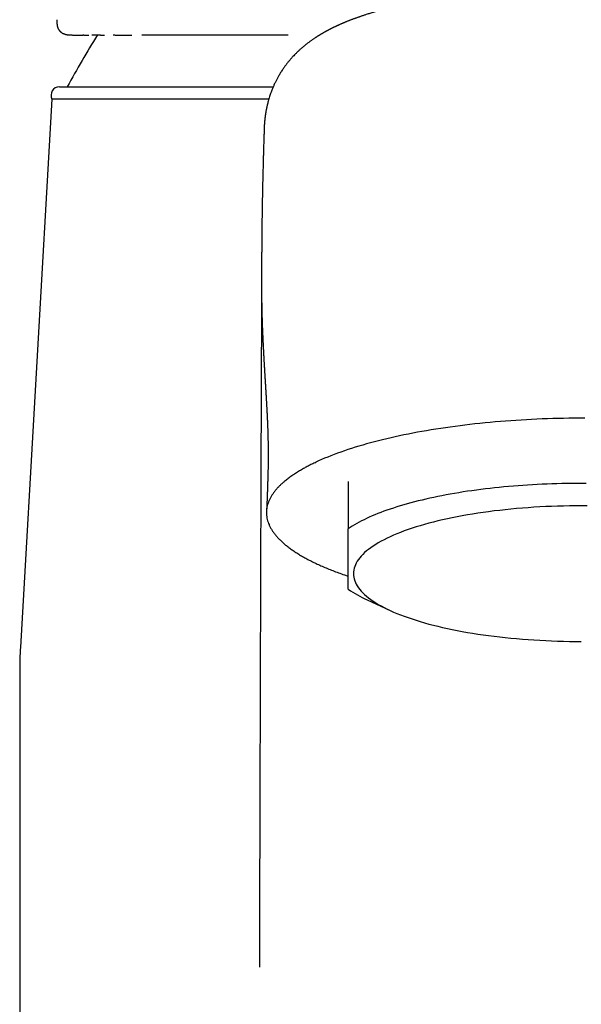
# Model space of a CAD drawing. Header units: millimetres. Extents: x 8 to 755, y 12 to 755.
# Tile 9 of 31: x 313 to 339, y 604 to 651. Entities that reach past the tile are written whole.
import ezdxf

# ---------------------------------------------------------------- set-up
doc = ezdxf.new("R2010")
doc.units = ezdxf.units.MM

msp = doc.modelspace()

# ---------------------------------------------------------------- linework, layer by layer
at = {"color": 7, "linetype": 'Continuous', "lineweight": 30}
for p, q in [((314.444, 650.516), (314.443, 650.483)), ((315.103, 649.803), (315.087, 649.805)), ((315.165, 649.803), (315.103, 649.803)), ((315.174, 649.803), (315.67, 649.803)), ((315.175, 649.803), (315.174, 649.803)), ((315.67, 649.803), (315.671, 649.803)), ((315.709, 649.803), (315.671, 649.803)), ((314.564, 647.364), (324.65, 647.364)), ((314.21, 646.778), (312.719, 620.939)), ((324.438, 646.778), (314.21, 646.778)), ((324.221, 645.325), (324.218, 645.268)), ((324.103, 639.26), (324.103, 639.22)), ((324.097, 638.207), (324.097, 638.2)), ((326.613, 629.636), (326.656, 629.657)), ((328.186, 628.748), (328.186, 626.522)), ((329.082, 623.171), (330.135, 622.682)), ((312.686, 619.788), (312.686, 574.564))]:
    msp.add_line(p, q, dxfattribs=at)
at = {"color": 7, "linetype": 'Continuous', "lineweight": 30, "flags": 128}
for points in [[(339.352, 631.738), (339.1, 631.738), (338.848, 631.736), (338.596, 631.733), (338.345, 631.728), (338.093, 631.723), (337.842, 631.716), (337.592, 631.708), (337.342, 631.698), (337.092, 631.687), (336.843, 631.676), (336.595, 631.662), (336.348, 631.648), (336.101, 631.632), (335.855, 631.615), (335.611, 631.597), (335.367, 631.578), (335.125, 631.558), (334.883, 631.536), (334.643, 631.513), (334.404, 631.489), (334.167, 631.463), (333.931, 631.437), (333.697, 631.409), (333.464, 631.38), (333.233, 631.35), (333.004, 631.319), (332.776, 631.287), (332.55, 631.254), (332.326, 631.219), (332.105, 631.183), (331.885, 631.147), (331.667, 631.109), (331.452, 631.07), (331.238, 631.03), (331.027, 630.989), (330.819, 630.947), (330.612, 630.904), (330.408, 630.859), (330.207, 630.814), (330.008, 630.768), (329.812, 630.721), (329.619, 630.673), (329.428, 630.624), (329.241, 630.574), (329.056, 630.523), (328.873, 630.471), (328.694, 630.418), (328.518, 630.364), (328.345, 630.31), (328.175, 630.254), (328.008, 630.198), (327.845, 630.141), (327.684, 630.083), (327.527, 630.024), (327.373, 629.965), (327.223, 629.905), (327.076, 629.844), (326.933, 629.782), (326.793, 629.72), (326.656, 629.657)], [(339.418, 628.664), (339.186, 628.664), (338.954, 628.664), (338.722, 628.662), (338.491, 628.658), (338.259, 628.654), (338.028, 628.648), (337.798, 628.64), (337.568, 628.632), (337.338, 628.622), (337.109, 628.61), (336.881, 628.598), (336.654, 628.584), (336.428, 628.569), (336.203, 628.552), (335.979, 628.534), (335.756, 628.515), (335.534, 628.495), (335.314, 628.473), (335.095, 628.451), (334.878, 628.426), (334.662, 628.401), (334.448, 628.374), (334.236, 628.347), (334.026, 628.317), (333.817, 628.287), (333.611, 628.256), (333.406, 628.223), (333.204, 628.189), (333.004, 628.154), (332.807, 628.118), (332.612, 628.081), (332.419, 628.043), (332.228, 628.003), (332.041, 627.963), (331.856, 627.921), (331.674, 627.878), (331.494, 627.835), (331.318, 627.79), (331.144, 627.744), (330.973, 627.698), (330.806, 627.65), (330.641, 627.601), (330.48, 627.552), (330.322, 627.501), (330.167, 627.45), (330.016, 627.398), (329.868, 627.344), (329.724, 627.29), (329.583, 627.236), (329.446, 627.18), (329.312, 627.124), (329.182, 627.067), (329.056, 627.009), (328.933, 626.95), (328.815, 626.891), (328.7, 626.831), (328.589, 626.77), (328.482, 626.709), (328.38, 626.647), (328.281, 626.585), (328.186, 626.522)], [(339.467, 627.602), (339.186, 627.604), (338.905, 627.602), (338.623, 627.599), (338.343, 627.594), (338.062, 627.586), (337.783, 627.576), (337.504, 627.564), (337.227, 627.55), (336.951, 627.534), (336.677, 627.515), (336.404, 627.495), (336.133, 627.472), (335.864, 627.447), (335.598, 627.42), (335.334, 627.391), (335.072, 627.36), (334.814, 627.327), (334.558, 627.292), (334.306, 627.255), (334.057, 627.216), (333.811, 627.175), (333.569, 627.132), (333.331, 627.088), (333.097, 627.041), (332.867, 626.993), (332.642, 626.943), (332.421, 626.891), (332.205, 626.838), (331.993, 626.782), (331.786, 626.726), (331.585, 626.667), (331.388, 626.607), (331.197, 626.546), (331.012, 626.483), (330.832, 626.419), (330.658, 626.353), (330.489, 626.286), (330.327, 626.217), (330.17, 626.148), (330.02, 626.077), (329.876, 626.005), (329.739, 625.932), (329.608, 625.858), (329.483, 625.783), (329.365, 625.707), (329.254, 625.63), (329.15, 625.552), (329.053, 625.474), (328.962, 625.395), (328.879, 625.315), (328.802, 625.234), (328.733, 625.153), (328.671, 625.071), (328.616, 624.989), (328.568, 624.907), (328.528, 624.824), (328.495, 624.741), (328.469, 624.658), (328.451, 624.574), (328.44, 624.49), (328.436, 624.407), (328.44, 624.323), (328.451, 624.239), (328.469, 624.156), (328.495, 624.073), (328.528, 623.989), (328.568, 623.907), (328.616, 623.824), (328.671, 623.742), (328.733, 623.66), (328.802, 623.579), (328.879, 623.499), (328.962, 623.419), (329.053, 623.34), (329.15, 623.261), (329.254, 623.183), (329.365, 623.107), (329.483, 623.03), (329.608, 622.955), (329.739, 622.881), (329.876, 622.808), (330.02, 622.736), (330.17, 622.666), (330.327, 622.596), (330.489, 622.528), (330.658, 622.461), (330.832, 622.395), (331.012, 622.331), (331.197, 622.268), (331.388, 622.206), (331.585, 622.146), (331.786, 622.088), (331.993, 622.031), (332.205, 621.976), (332.421, 621.922), (332.642, 621.871), (332.867, 621.82), (333.097, 621.772), (333.331, 621.726), (333.569, 621.681), (333.811, 621.638), (334.057, 621.597), (334.306, 621.558), (334.558, 621.521), (334.814, 621.486), (335.072, 621.453), (335.334, 621.422), (335.598, 621.393), (335.864, 621.366), (336.133, 621.342), (336.404, 621.319), (336.677, 621.298), (336.951, 621.28), (337.227, 621.263), (337.504, 621.249), (337.783, 621.237), (338.062, 621.227), (338.343, 621.22), (338.623, 621.214), (338.905, 621.211), (339.186, 621.21)]]:
    msp.add_lwpolyline(points, dxfattribs=at)
at = {"color": 7, "linetype": 'Continuous', "lineweight": 30}
for centre, radius, start, end in [((358.822, 623.411), 50, 148.1387, 151.3752), ((314.564, 646.964), 0.4, 90, 207.8268), ((331.742, 629.001), 6.408, 236.2978, 245.4768), ((332.686, 619.788), 20, 176.6981, 180)]:
    msp.add_arc(centre, radius, start, end, dxfattribs=at)
for points, knots in [([(350.626, 650.406), (350.608, 650.413), (350.575, 650.427), (350.527, 650.446), (350.487, 650.462), (350.455, 650.474), (350.423, 650.487), (350.388, 650.5), (350.349, 650.516), (350.309, 650.531), (350.269, 650.546), (350.229, 650.561), (350.189, 650.576), (350.148, 650.591), (350.104, 650.607), (350.061, 650.622), (350.024, 650.635), (349.994, 650.646), (349.967, 650.656), (349.936, 650.666), (349.884, 650.685), (349.814, 650.709), (349.731, 650.736), (349.653, 650.762), (349.578, 650.787), (349.5, 650.812), (349.416, 650.838), (349.34, 650.861), (349.273, 650.882), (349.219, 650.898), (349.167, 650.914), (349.121, 650.927), (349.079, 650.94), (349.04, 650.951), (349.001, 650.962), (348.956, 650.975), (348.904, 650.99), (348.845, 651.006), (348.773, 651.026), (348.692, 651.048), (348.608, 651.071), (348.529, 651.092), (348.453, 651.111), (348.378, 651.131), (348.301, 651.15), (348.218, 651.171), (348.127, 651.193), (348.046, 651.213), (347.978, 651.229), (347.929, 651.24), (347.883, 651.251), (347.843, 651.26), (347.811, 651.268), (347.785, 651.274), (347.766, 651.278), (347.75, 651.282), (347.733, 651.286), (347.705, 651.292), (347.662, 651.301), (347.605, 651.314), (347.54, 651.329), (347.467, 651.344), (347.388, 651.361), (347.303, 651.379), (347.204, 651.4), (347.088, 651.423), (346.956, 651.449), (346.843, 651.471), (346.757, 651.488), (346.702, 651.498), (346.654, 651.507), (346.613, 651.514), (346.58, 651.52), (346.554, 651.525), (346.531, 651.529), (346.505, 651.534), (346.471, 651.54), (346.428, 651.548), (346.375, 651.557), (346.317, 651.567), (346.259, 651.577), (346.203, 651.587), (346.147, 651.596), (346.089, 651.606), (346.032, 651.615), (345.979, 651.624), (345.924, 651.633), (345.864, 651.643), (345.797, 651.653), (345.723, 651.665), (345.645, 651.677), (345.563, 651.689), (345.477, 651.702), (345.385, 651.715), (345.288, 651.729), (345.189, 651.743), (345.095, 651.756), (345.011, 651.767), (344.94, 651.777), (344.88, 651.784), (344.833, 651.791), (344.794, 651.795), (344.764, 651.799), (344.741, 651.802), (344.722, 651.804), (344.695, 651.808), (344.655, 651.813), (344.598, 651.82), (344.528, 651.828), (344.452, 651.837), (344.372, 651.847), (344.29, 651.856), (344.199, 651.866), (344.032, 651.885), (343.791, 651.91), (343.481, 651.94), (343.177, 651.968), (342.879, 651.992), (342.596, 652.014), (342.321, 652.033), (342.048, 652.05), (341.764, 652.066), (341.531, 652.077), (341.352, 652.086), (341.231, 652.091), (341.108, 652.096), (340.983, 652.1), (340.857, 652.105), (340.729, 652.109), (340.604, 652.112), (340.48, 652.115), (340.361, 652.118), (340.248, 652.12), (340.148, 652.122), (340.06, 652.124), (339.984, 652.125), (339.921, 652.126), (339.876, 652.126), (339.846, 652.126), (339.827, 652.127), (339.805, 652.127), (339.774, 652.127), (339.731, 652.128), (339.679, 652.128), (339.622, 652.128), (339.561, 652.129), (339.493, 652.129), (339.423, 652.129), (339.355, 652.129), (339.277, 652.129), (339.19, 652.129), (339.098, 652.129), (339.016, 652.128), (338.949, 652.128), (338.899, 652.127), (338.865, 652.127), (338.838, 652.126), (338.808, 652.126), (338.768, 652.126), (338.716, 652.125), (338.654, 652.124), (338.585, 652.123), (338.496, 652.122), (338.387, 652.119), (338.255, 652.117), (338.113, 652.113), (337.96, 652.109), (337.797, 652.104), (337.632, 652.098), (337.466, 652.091), (337.301, 652.084), (337.13, 652.076), (336.956, 652.067), (336.784, 652.058), (336.617, 652.048), (336.437, 652.037), (336.245, 652.025), (336.042, 652.01), (335.85, 651.996), (335.663, 651.981), (335.483, 651.965), (335.309, 651.95), (335.147, 651.935), (334.997, 651.92), (334.857, 651.906), (334.702, 651.89), (334.532, 651.872), (334.348, 651.851), (334.211, 651.835), (334.117, 651.824), (334.064, 651.817), (334.015, 651.811), (333.974, 651.806), (333.943, 651.802), (333.916, 651.799), (333.889, 651.795), (333.854, 651.791), (333.811, 651.786), (333.762, 651.779), (333.662, 651.766), (333.515, 651.746), (333.324, 651.719), (333.154, 651.694), (333, 651.671), (332.859, 651.649), (332.71, 651.626), (332.581, 651.604), (332.475, 651.586), (332.397, 651.573), (332.327, 651.561), (332.265, 651.55), (332.21, 651.54), (332.154, 651.53), (332.094, 651.519), (332.027, 651.507), (331.956, 651.494), (331.879, 651.479), (331.794, 651.463), (331.703, 651.445), (331.606, 651.426), (331.492, 651.403), (331.364, 651.376), (331.221, 651.346), (331.103, 651.32), (331.01, 651.3), (330.947, 651.286), (330.895, 651.274), (330.85, 651.264), (330.806, 651.254), (330.758, 651.242), (330.701, 651.229), (330.638, 651.214), (330.567, 651.197), (330.489, 651.178), (330.408, 651.158), (330.326, 651.137), (330.248, 651.117), (330.174, 651.098), (330.111, 651.082), (330.06, 651.068), (330.02, 651.057), (329.984, 651.048), (329.949, 651.038), (329.912, 651.028), (329.872, 651.017), (329.825, 651.004), (329.772, 650.989), (329.715, 650.973), (329.657, 650.957), (329.6, 650.94), (329.544, 650.924), (329.489, 650.907), (329.437, 650.892), (329.39, 650.878), (329.344, 650.864), (329.284, 650.846), (329.211, 650.823), (329.125, 650.795), (329.043, 650.769), (328.97, 650.745), (328.908, 650.724), (328.85, 650.705), (328.794, 650.686), (328.743, 650.668), (328.695, 650.651), (328.645, 650.634), (328.592, 650.615), (328.54, 650.596), (328.49, 650.578), (328.438, 650.558), (328.383, 650.538), (328.327, 650.517), (328.279, 650.498), (328.236, 650.481), (328.196, 650.466), (328.152, 650.448), (328.103, 650.429), (328.068, 650.414), (328.05, 650.407)], [0, 0, 0, 0, 0.003298, 0.006138, 0.008522, 0.010449, 0.011919, 0.014251, 0.0166, 0.018851, 0.021287, 0.023646, 0.02586, 0.028204, 0.030796, 0.03346, 0.035695, 0.037129, 0.038582, 0.040351, 0.042417, 0.047425, 0.052244, 0.056332, 0.060409, 0.064658, 0.069175, 0.074064, 0.076983, 0.079985, 0.082747, 0.085211, 0.087392, 0.089398, 0.091253, 0.093661, 0.096356, 0.099409, 0.102912, 0.107524, 0.111839, 0.115828, 0.119556, 0.123279, 0.127114, 0.131208, 0.135711, 0.140632, 0.143096, 0.145614, 0.14786, 0.149761, 0.151318, 0.15253, 0.153398, 0.154081, 0.154897, 0.155854, 0.158142, 0.160973, 0.164017, 0.167502, 0.171266, 0.175232, 0.179399, 0.185161, 0.191266, 0.197716, 0.200524, 0.203037, 0.205205, 0.207029, 0.20851, 0.209631, 0.210544, 0.211683, 0.213084, 0.215095, 0.217477, 0.220173, 0.222781, 0.225221, 0.227496, 0.230281, 0.232767, 0.234971, 0.237292, 0.239908, 0.242819, 0.246025, 0.249524, 0.252953, 0.256626, 0.260544, 0.264708, 0.269053, 0.273051, 0.276587, 0.27966, 0.282025, 0.284016, 0.285634, 0.286877, 0.287746, 0.288426, 0.289254, 0.2911, 0.293473, 0.296374, 0.299802, 0.302866, 0.306255, 0.309971, 0.313959, 0.326809, 0.33932, 0.351486, 0.363304, 0.374771, 0.385048, 0.39572, 0.406788, 0.418257, 0.422875, 0.427555, 0.432299, 0.437107, 0.441981, 0.446919, 0.451835, 0.456417, 0.46121, 0.46553, 0.469375, 0.472746, 0.475641, 0.47806, 0.480001, 0.480813, 0.4815, 0.482197, 0.483357, 0.485017, 0.487177, 0.489226, 0.491585, 0.494253, 0.496981, 0.499577, 0.502041, 0.505987, 0.50953, 0.512671, 0.515408, 0.517149, 0.518446, 0.519331, 0.520254, 0.521888, 0.523891, 0.526264, 0.528952, 0.531832, 0.536464, 0.54151, 0.54697, 0.552843, 0.559129, 0.565829, 0.571901, 0.578277, 0.58496, 0.591824, 0.598512, 0.605003, 0.611298, 0.619633, 0.627599, 0.635196, 0.642422, 0.649805, 0.65675, 0.663255, 0.669317, 0.674937, 0.680219, 0.688174, 0.695707, 0.702818, 0.705112, 0.707359, 0.709441, 0.711163, 0.71252, 0.713333, 0.714457, 0.715913, 0.7177, 0.719819, 0.722113, 0.730258, 0.738323, 0.746327, 0.752044, 0.758134, 0.764599, 0.77144, 0.775135, 0.778571, 0.781675, 0.784446, 0.786883, 0.789034, 0.791929, 0.794918, 0.798086, 0.80159, 0.805433, 0.809618, 0.814122, 0.818674, 0.825416, 0.832091, 0.838697, 0.842266, 0.845306, 0.847815, 0.849794, 0.851757, 0.854133, 0.856923, 0.860126, 0.863666, 0.867504, 0.871641, 0.875571, 0.879489, 0.883182, 0.886634, 0.889012, 0.891031, 0.892747, 0.894497, 0.896382, 0.898395, 0.900768, 0.90355, 0.906689, 0.909731, 0.912567, 0.915676, 0.918629, 0.921392, 0.923874, 0.926241, 0.928867, 0.933433, 0.938113, 0.943029, 0.946893, 0.950295, 0.953423, 0.95663, 0.959644, 0.962027, 0.964918, 0.968139, 0.971125, 0.973841, 0.976899, 0.980175, 0.983527, 0.986657, 0.988798, 0.99113, 0.99372, 0.996676, 1, 1, 1, 1]), ([(314.443, 650.475), (314.443, 650.462), (314.442, 650.437), (314.443, 650.402), (314.444, 650.373), (314.445, 650.348), (314.446, 650.329), (314.448, 650.312), (314.45, 650.297), (314.453, 650.275), (314.458, 650.245), (314.466, 650.21), (314.475, 650.177), (314.486, 650.146), (314.499, 650.115), (314.512, 650.088), (314.524, 650.067), (314.534, 650.05), (314.544, 650.036), (314.554, 650.022), (314.567, 650.006), (314.584, 649.987), (314.605, 649.964), (314.631, 649.942), (314.659, 649.921), (314.685, 649.904), (314.708, 649.89), (314.736, 649.876), (314.772, 649.86), (314.808, 649.847), (314.834, 649.839), (314.851, 649.835), (314.867, 649.831), (314.883, 649.827), (314.898, 649.824), (314.914, 649.821), (314.933, 649.818), (314.956, 649.814), (314.984, 649.811), (315.016, 649.808), (315.051, 649.805), (315.075, 649.804), (315.087, 649.804)], [0, 0, 0, 0, 0.046759, 0.087658, 0.122403, 0.150986, 0.172959, 0.188422, 0.20275, 0.21845, 0.253122, 0.290889, 0.31803, 0.346532, 0.37604, 0.401359, 0.420977, 0.434683, 0.447971, 0.46084, 0.475037, 0.493318, 0.517145, 0.543859, 0.572326, 0.597647, 0.618155, 0.635322, 0.676621, 0.720005, 0.736408, 0.752745, 0.768589, 0.783945, 0.79882, 0.813776, 0.832277, 0.857372, 0.887368, 0.922165, 0.961628, 1, 1, 1, 1]), ([(328.05, 650.407), (328.036, 650.401), (328.011, 650.391), (327.977, 650.377), (327.949, 650.365), (327.928, 650.356), (327.911, 650.349), (327.889, 650.34), (327.858, 650.326), (327.816, 650.308), (327.772, 650.288), (327.727, 650.268), (327.689, 650.251), (327.654, 650.235), (327.622, 650.22), (327.586, 650.203), (327.549, 650.185), (327.513, 650.168), (327.478, 650.151), (327.442, 650.133), (327.405, 650.115), (327.371, 650.098), (327.341, 650.083), (327.309, 650.066), (327.272, 650.047), (327.237, 650.028), (327.207, 650.012), (327.18, 649.998), (327.155, 649.984), (327.129, 649.97), (327.105, 649.957), (327.08, 649.943), (327.055, 649.929), (327.029, 649.914), (327.004, 649.9), (326.984, 649.888), (326.967, 649.878), (326.952, 649.87), (326.936, 649.86), (326.917, 649.849), (326.896, 649.837), (326.877, 649.825), (326.859, 649.814), (326.843, 649.804), (326.825, 649.793), (326.805, 649.781), (326.782, 649.767), (326.758, 649.752), (326.735, 649.737), (326.716, 649.725), (326.698, 649.714), (326.679, 649.701), (326.656, 649.686), (326.623, 649.665), (326.583, 649.638), (326.536, 649.606), (326.491, 649.575), (326.447, 649.544), (326.401, 649.511), (326.332, 649.46), (326.242, 649.392), (326.135, 649.307), (326.032, 649.221), (325.934, 649.135), (325.839, 649.048), (325.748, 648.961), (325.66, 648.873), (325.585, 648.794), (325.521, 648.724), (325.468, 648.664), (325.416, 648.604), (325.367, 648.545), (325.319, 648.485), (325.276, 648.43), (325.236, 648.377), (325.199, 648.327), (325.161, 648.275), (325.127, 648.227), (325.096, 648.182), (325.044, 648.104), (324.998, 648.032), (324.957, 647.963), (324.939, 647.933), (324.919, 647.9), (324.893, 647.855), (324.862, 647.8), (324.828, 647.737), (324.797, 647.677), (324.753, 647.591), (324.7, 647.478), (324.64, 647.342), (324.589, 647.218), (324.546, 647.103), (324.509, 647), (324.475, 646.897), (324.443, 646.794), (324.414, 646.691), (324.389, 646.594), (324.37, 646.517), (324.356, 646.458), (324.346, 646.412), (324.336, 646.363), (324.326, 646.313), (324.316, 646.263), (324.308, 646.216), (324.3, 646.174), (324.294, 646.135), (324.288, 646.098), (324.282, 646.06), (324.276, 646.022), (324.271, 645.985), (324.267, 645.953), (324.263, 645.922), (324.26, 645.894), (324.256, 645.863), (324.253, 645.833), (324.25, 645.805), (324.247, 645.78), (324.245, 645.758), (324.243, 645.738), (324.241, 645.717), (324.239, 645.696), (324.237, 645.674), (324.236, 645.652), (324.234, 645.629), (324.232, 645.605), (324.23, 645.583), (324.229, 645.564), (324.228, 645.545), (324.227, 645.526), (324.225, 645.506), (324.224, 645.485), (324.223, 645.463), (324.222, 645.444), (324.221, 645.429), (324.221, 645.417), (324.22, 645.403), (324.219, 645.387), (324.219, 645.367), (324.218, 645.343), (324.217, 645.326), (324.217, 645.317)], [0, 0, 0, 0, 0.005336, 0.009815, 0.013435, 0.016198, 0.018163, 0.020053, 0.025034, 0.030464, 0.036773, 0.042813, 0.048469, 0.052502, 0.056932, 0.061842, 0.067076, 0.072377, 0.076848, 0.081634, 0.087547, 0.092613, 0.095875, 0.100373, 0.106379, 0.1115, 0.115767, 0.119316, 0.123051, 0.126863, 0.130558, 0.133936, 0.137563, 0.141905, 0.145381, 0.148481, 0.151, 0.152959, 0.155222, 0.15824, 0.161562, 0.164631, 0.167125, 0.169613, 0.172247, 0.175189, 0.178666, 0.182681, 0.186474, 0.189423, 0.191579, 0.194618, 0.198349, 0.202299, 0.210157, 0.217461, 0.224764, 0.231518, 0.238801, 0.246929, 0.26547, 0.283418, 0.300733, 0.318195, 0.335654, 0.35269, 0.369358, 0.385968, 0.396671, 0.407874, 0.418431, 0.428737, 0.439055, 0.449383, 0.457532, 0.466134, 0.475013, 0.483299, 0.490743, 0.497768, 0.521802, 0.526553, 0.531479, 0.536708, 0.542676, 0.553669, 0.563695, 0.573375, 0.583041, 0.605987, 0.628813, 0.65157, 0.668977, 0.686373, 0.703753, 0.721115, 0.738454, 0.755626, 0.770986, 0.778148, 0.786145, 0.794816, 0.803656, 0.812606, 0.821017, 0.828615, 0.83536, 0.842016, 0.849027, 0.85616, 0.862833, 0.869516, 0.874303, 0.879804, 0.885701, 0.891715, 0.897189, 0.901983, 0.906127, 0.910188, 0.91423, 0.918407, 0.922882, 0.927113, 0.932037, 0.93709, 0.941617, 0.945626, 0.94929, 0.953342, 0.95729, 0.961857, 0.96699, 0.972021, 0.974742, 0.977388, 0.980257, 0.983943, 0.988464, 0.993817, 1, 1, 1, 1]), ([(315.709, 649.803), (315.713, 649.803), (315.725, 649.803), (315.747, 649.803), (315.773, 649.803), (315.797, 649.803), (315.817, 649.803), (315.833, 649.803), (315.849, 649.803), (315.868, 649.803), (315.89, 649.803), (315.913, 649.803), (315.932, 649.803), (315.942, 649.803), (315.945, 649.803)], [0, 0, 0, 0, 0.048636, 0.142111, 0.243731, 0.334866, 0.409922, 0.470498, 0.543372, 0.629798, 0.735002, 0.854072, 0.955908, 1, 1, 1, 1]), ([(316.493, 649.803), (316.451, 649.803), (316.369, 649.803), (316.24, 649.803), (316.15, 649.803), (316.101, 649.803), (316.098, 649.803)], [0, 0, 0, 0, 0.311096, 0.612529, 0.977614, 1, 1, 1, 1]), ([(316.493, 649.803), (316.504, 649.803), (316.531, 649.803), (316.574, 649.803), (316.615, 649.803), (316.646, 649.803), (316.667, 649.803), (316.679, 649.803), (316.684, 649.803)], [0, 0, 0, 0, 0.165186, 0.413675, 0.643818, 0.777093, 0.909913, 1, 1, 1, 1]), ([(317.181, 649.803), (317.176, 649.803), (317.149, 649.803), (317.122, 649.803), (317.099, 649.803)], [0, 0, 0, 0, 0.175477, 1, 1, 1, 1]), ([(317.185, 649.803), (317.188, 649.803), (317.196, 649.803), (317.211, 649.803), (317.231, 649.803), (317.254, 649.803), (317.278, 649.803), (317.3, 649.803), (317.318, 649.803), (317.334, 649.803), (317.349, 649.803), (317.364, 649.803), (317.382, 649.803), (317.402, 649.803), (317.426, 649.803), (317.452, 649.803), (317.476, 649.803), (317.497, 649.803), (317.514, 649.803), (317.531, 649.803), (317.549, 649.803), (317.568, 649.803), (317.591, 649.803), (317.616, 649.803), (317.644, 649.803), (317.671, 649.803), (317.696, 649.803), (317.718, 649.803), (317.738, 649.803), (317.756, 649.803), (317.771, 649.803), (317.785, 649.803), (317.799, 649.803), (317.815, 649.803), (317.835, 649.803), (317.858, 649.803), (317.882, 649.803), (317.906, 649.803), (317.929, 649.803), (317.95, 649.803), (317.964, 649.803), (317.97, 649.803)], [0, 0, 0, 0, 0.010942, 0.031967, 0.057264, 0.087711, 0.120358, 0.148397, 0.172535, 0.191398, 0.209697, 0.230174, 0.25283, 0.277916, 0.309203, 0.344233, 0.376073, 0.402419, 0.42329, 0.443656, 0.467375, 0.492063, 0.520111, 0.553017, 0.590647, 0.626254, 0.656655, 0.686266, 0.710266, 0.732208, 0.752175, 0.770168, 0.785554, 0.80573, 0.83071, 0.860371, 0.889901, 0.920729, 0.948735, 0.975453, 1, 1, 1, 1]), ([(325.353, 649.803), (325.305, 649.803), (325.098, 649.803), (324.781, 649.803), (324.402, 649.803), (324.071, 649.803), (323.745, 649.803), (323.424, 649.803), (323.107, 649.803), (322.778, 649.803), (322.435, 649.803), (322.082, 649.803), (321.735, 649.803), (321.394, 649.803), (321.057, 649.803), (320.727, 649.803), (320.403, 649.803), (320.088, 649.803), (319.781, 649.803), (319.485, 649.803), (319.217, 649.803), (318.972, 649.803), (318.75, 649.803), (318.575, 649.803), (318.477, 649.803), (318.45, 649.803)], [0, 0, 0, 0, 0.017089, 0.074347, 0.115798, 0.157159, 0.198444, 0.239666, 0.280839, 0.321976, 0.370432, 0.41888, 0.467341, 0.515854, 0.565332, 0.614806, 0.664302, 0.714203, 0.763839, 0.813222, 0.862379, 0.902497, 0.943076, 0.984129, 1, 1, 1, 1]), ([(324.219, 645.268), (324.218, 645.262), (324.218, 645.245), (324.217, 645.215), (324.215, 645.177), (324.214, 645.135), (324.212, 645.065), (324.209, 644.969), (324.205, 644.852), (324.201, 644.739), (324.198, 644.632), (324.195, 644.525), (324.191, 644.413), (324.188, 644.3), (324.185, 644.189), (324.182, 644.079), (324.178, 643.968), (324.175, 643.857), (324.172, 643.749), (324.17, 643.639), (324.167, 643.523), (324.164, 643.427), (324.162, 643.356), (324.161, 643.311), (324.16, 643.272), (324.159, 643.236), (324.158, 643.2), (324.157, 643.157), (324.156, 643.107), (324.155, 643.05), (324.154, 642.991), (324.152, 642.93), (324.151, 642.87), (324.15, 642.815), (324.149, 642.768), (324.148, 642.73), (324.147, 642.696), (324.146, 642.663), (324.145, 642.624), (324.144, 642.579), (324.143, 642.527), (324.142, 642.469), (324.141, 642.415), (324.14, 642.37), (324.139, 642.338), (324.139, 642.309), (324.138, 642.281), (324.138, 642.25), (324.137, 642.215), (324.136, 642.179), (324.136, 642.132), (324.134, 642.076), (324.133, 642.011), (324.132, 641.948), (324.131, 641.884), (324.13, 641.819), (324.129, 641.748), (324.127, 641.673), (324.126, 641.592), (324.125, 641.519), (324.124, 641.456), (324.123, 641.405), (324.122, 641.355), (324.122, 641.303), (324.121, 641.245), (324.12, 641.18), (324.119, 641.116), (324.118, 641.06), (324.118, 641.018), (324.117, 640.982), (324.117, 640.949), (324.116, 640.914), (324.116, 640.877), (324.115, 640.83), (324.114, 640.773), (324.114, 640.706), (324.113, 640.636), (324.112, 640.566), (324.111, 640.495), (324.111, 640.426), (324.11, 640.364), (324.109, 640.312), (324.109, 640.263), (324.108, 640.211), (324.108, 640.151), (324.107, 640.088), (324.107, 640.019), (324.106, 639.95), (324.106, 639.884), (324.105, 639.822), (324.105, 639.765), (324.104, 639.71), (324.104, 639.66), (324.104, 639.613), (324.104, 639.567), (324.103, 639.521), (324.103, 639.479), (324.103, 639.449), (324.103, 639.425), (324.103, 639.405), (324.103, 639.382), (324.102, 639.356), (324.102, 639.325), (324.102, 639.292), (324.102, 639.27), (324.102, 639.26)], [0, 0, 0, 0, 0.002975, 0.008375, 0.014648, 0.021786, 0.029256, 0.049339, 0.068968, 0.08719, 0.104731, 0.122008, 0.140179, 0.159894, 0.177767, 0.194902, 0.214207, 0.23265, 0.249487, 0.267509, 0.287004, 0.306981, 0.314789, 0.322246, 0.328753, 0.334297, 0.33983, 0.34692, 0.355519, 0.364479, 0.374669, 0.384804, 0.394886, 0.40417, 0.411895, 0.418062, 0.42306, 0.428387, 0.434682, 0.44206, 0.450648, 0.460447, 0.47078, 0.477374, 0.482578, 0.486774, 0.491386, 0.496546, 0.502255, 0.50836, 0.514684, 0.525064, 0.535983, 0.546832, 0.556314, 0.567578, 0.578921, 0.591347, 0.604804, 0.618584, 0.627525, 0.635868, 0.644009, 0.652146, 0.661515, 0.672344, 0.684448, 0.692944, 0.699876, 0.705295, 0.71056, 0.71627, 0.722436, 0.729076, 0.739514, 0.75057, 0.762014, 0.77374, 0.785439, 0.797093, 0.807761, 0.8157, 0.823019, 0.831733, 0.841605, 0.852293, 0.863283, 0.875312, 0.886416, 0.896498, 0.9058, 0.914796, 0.9242, 0.930942, 0.938917, 0.947404, 0.95445, 0.960297, 0.963752, 0.967072, 0.971035, 0.976558, 0.983716, 0.992547, 1, 1, 1, 1]), ([(324.102, 639.22), (324.102, 639.204), (324.101, 639.116), (324.101, 638.956), (324.1, 638.742), (324.099, 638.529), (324.098, 638.356), (324.097, 638.252), (324.097, 638.219)], [0, 0, 0, 0, 0.049324, 0.267352, 0.482224, 0.693942, 0.902504, 1, 1, 1, 1]), ([(324.097, 638.2), (324.097, 638.193), (324.097, 638.177), (324.097, 638.152), (324.097, 638.127), (324.097, 638.104), (324.097, 638.083), (324.097, 638.062), (324.097, 638.043), (324.097, 638.025), (324.097, 638.007), (324.097, 637.99), (324.097, 637.973), (324.097, 637.955), (324.097, 637.936), (324.097, 637.916), (324.097, 637.892), (324.097, 637.867), (324.098, 637.84), (324.098, 637.81), (324.098, 637.778), (324.098, 637.744), (324.098, 637.706), (324.099, 637.665), (324.099, 637.621), (324.099, 637.577), (324.1, 637.535), (324.1, 637.493), (324.1, 637.453), (324.101, 637.415), (324.101, 637.38), (324.102, 637.349), (324.102, 637.318), (324.102, 637.286), (324.103, 637.253), (324.103, 637.217), (324.104, 637.177), (324.104, 637.138), (324.105, 637.103), (324.105, 637.072), (324.106, 637.047), (324.106, 637.025), (324.107, 637.006), (324.107, 636.983), (324.108, 636.955), (324.108, 636.925), (324.109, 636.896), (324.109, 636.872), (324.11, 636.851), (324.11, 636.832), (324.111, 636.81), (324.111, 636.785), (324.112, 636.755), (324.113, 636.721), (324.114, 636.683), (324.115, 636.644), (324.116, 636.606), (324.117, 636.572), (324.117, 636.54), (324.118, 636.515), (324.119, 636.495), (324.119, 636.479), (324.12, 636.46), (324.12, 636.437), (324.121, 636.414), (324.122, 636.394), (324.122, 636.376), (324.123, 636.36), (324.123, 636.342), (324.124, 636.322), (324.125, 636.299), (324.126, 636.274), (324.126, 636.248), (324.127, 636.225), (324.128, 636.206), (324.128, 636.189), (324.129, 636.17), (324.13, 636.148), (324.131, 636.121), (324.132, 636.092), (324.133, 636.065), (324.134, 636.04), (324.135, 636.014), (324.136, 635.986), (324.137, 635.96), (324.138, 635.936), (324.139, 635.915), (324.139, 635.895), (324.14, 635.873), (324.141, 635.849), (324.142, 635.826), (324.143, 635.807), (324.144, 635.79), (324.144, 635.775), (324.145, 635.76), (324.146, 635.741), (324.147, 635.719), (324.148, 635.694), (324.149, 635.669), (324.15, 635.647), (324.151, 635.628), (324.152, 635.61), (324.152, 635.59), (324.153, 635.568), (324.154, 635.545), (324.156, 635.511), (324.158, 635.465), (324.161, 635.405), (324.164, 635.344), (324.167, 635.28), (324.17, 635.228), (324.172, 635.186), (324.173, 635.16), (324.174, 635.132), (324.176, 635.101), (324.178, 635.069), (324.179, 635.036), (324.181, 635.005), (324.183, 634.971), (324.185, 634.936), (324.186, 634.9), (324.188, 634.868), (324.19, 634.841), (324.191, 634.816), (324.192, 634.788), (324.194, 634.756), (324.196, 634.723), (324.198, 634.692), (324.199, 634.664), (324.201, 634.626), (324.204, 634.58), (324.207, 634.529), (324.21, 634.479), (324.212, 634.429), (324.215, 634.377), (324.218, 634.336), (324.219, 634.306), (324.221, 634.28), (324.223, 634.251), (324.224, 634.223), (324.226, 634.199), (324.227, 634.177), (324.228, 634.155), (324.23, 634.128), (324.231, 634.099), (324.233, 634.066), (324.235, 634.034), (324.237, 634.001), (324.239, 633.968), (324.241, 633.931), (324.244, 633.891), (324.246, 633.852), (324.248, 633.818), (324.25, 633.786), (324.252, 633.754), (324.254, 633.718), (324.256, 633.683), (324.258, 633.652), (324.259, 633.629), (324.261, 633.607), (324.262, 633.581), (324.264, 633.551), (324.266, 633.521), (324.268, 633.493), (324.269, 633.464), (324.271, 633.43), (324.274, 633.395), (324.276, 633.356), (324.279, 633.313), (324.282, 633.263), (324.285, 633.21), (324.288, 633.155), (324.292, 633.096), (324.296, 633.035), (324.3, 632.97), (324.303, 632.907), (324.307, 632.844), (324.311, 632.774), (324.316, 632.699), (324.321, 632.614), (324.326, 632.531), (324.33, 632.449), (324.335, 632.366), (324.339, 632.291), (324.343, 632.223), (324.346, 632.169), (324.349, 632.114), (324.352, 632.057), (324.355, 631.998), (324.357, 631.943), (324.359, 631.9), (324.361, 631.862), (324.363, 631.827), (324.365, 631.79), (324.366, 631.754), (324.368, 631.724), (324.369, 631.698), (324.37, 631.675), (324.371, 631.654), (324.372, 631.632), (324.373, 631.606), (324.374, 631.573), (324.376, 631.536), (324.378, 631.497), (324.379, 631.458), (324.381, 631.416), (324.382, 631.373), (324.384, 631.326), (324.386, 631.278), (324.388, 631.233), (324.389, 631.192), (324.39, 631.153), (324.392, 631.114), (324.393, 631.077), (324.394, 631.046), (324.395, 631.018), (324.395, 630.994), (324.396, 630.971), (324.397, 630.946), (324.397, 630.915), (324.398, 630.882), (324.399, 630.85), (324.4, 630.82), (324.401, 630.788), (324.401, 630.752), (324.402, 630.713), (324.403, 630.674), (324.404, 630.639), (324.404, 630.608), (324.405, 630.579), (324.405, 630.544), (324.406, 630.502), (324.407, 630.459), (324.407, 630.423), (324.407, 630.389), (324.408, 630.349), (324.408, 630.307), (324.409, 630.263), (324.409, 630.222), (324.409, 630.186), (324.409, 630.154), (324.409, 630.124), (324.41, 630.091), (324.41, 630.052), (324.41, 630.012), (324.41, 629.974), (324.41, 629.94), (324.41, 629.903), (324.409, 629.864), (324.409, 629.827), (324.409, 629.793), (324.409, 629.757), (324.409, 629.719), (324.408, 629.683), (324.408, 629.652), (324.408, 629.62), (324.407, 629.586), (324.407, 629.545), (324.406, 629.502), (324.406, 629.454), (324.405, 629.405), (324.404, 629.356), (324.403, 629.311), (324.402, 629.263), (324.401, 629.216), (324.4, 629.169), (324.399, 629.128), (324.398, 629.087), (324.397, 629.041), (324.395, 628.998), (324.394, 628.957), (324.393, 628.918), (324.392, 628.881), (324.391, 628.848), (324.39, 628.824), (324.389, 628.803), (324.388, 628.78), (324.387, 628.751), (324.386, 628.718), (324.385, 628.686), (324.384, 628.638), (324.382, 628.572), (324.379, 628.495), (324.377, 628.418), (324.374, 628.346), (324.372, 628.269), (324.37, 628.194), (324.367, 628.115), (324.364, 628.037), (324.361, 627.957), (324.358, 627.88), (324.355, 627.798), (324.352, 627.73), (324.349, 627.673), (324.348, 627.64), (324.346, 627.609), (324.345, 627.578), (324.343, 627.549), (324.342, 627.523), (324.34, 627.498), (324.339, 627.466), (324.336, 627.425), (324.334, 627.39), (324.333, 627.368), (324.333, 627.364)], [0, 0, 0, 0, 0.006517, 0.014717, 0.022593, 0.030148, 0.037219, 0.043634, 0.049395, 0.055032, 0.06044, 0.06575, 0.070963, 0.076273, 0.082126, 0.088541, 0.095515, 0.103045, 0.11113, 0.119607, 0.128615, 0.137965, 0.147033, 0.15831, 0.169027, 0.179187, 0.188791, 0.197844, 0.206411, 0.214826, 0.22055, 0.226225, 0.231841, 0.237358, 0.242771, 0.248475, 0.254981, 0.261685, 0.266494, 0.271021, 0.275158, 0.277469, 0.280179, 0.283396, 0.287117, 0.291648, 0.29552, 0.298727, 0.30131, 0.303797, 0.306364, 0.309608, 0.313404, 0.31782, 0.322531, 0.327259, 0.331819, 0.335887, 0.33943, 0.342718, 0.344546, 0.346347, 0.348426, 0.350939, 0.353674, 0.355916, 0.357673, 0.359348, 0.361207, 0.363315, 0.365742, 0.368497, 0.371381, 0.37379, 0.375686, 0.377258, 0.379217, 0.381396, 0.384124, 0.387313, 0.389975, 0.392238, 0.394892, 0.39776, 0.400329, 0.402621, 0.404703, 0.406339, 0.408425, 0.41089, 0.413098, 0.414909, 0.416387, 0.417757, 0.419142, 0.420781, 0.422866, 0.425263, 0.427788, 0.429675, 0.431303, 0.433005, 0.434602, 0.436616, 0.438931, 0.440956, 0.445593, 0.451227, 0.457066, 0.461702, 0.468038, 0.470461, 0.472645, 0.474859, 0.477616, 0.480471, 0.483129, 0.485868, 0.488474, 0.491526, 0.494872, 0.497455, 0.499535, 0.501522, 0.503679, 0.506392, 0.50937, 0.511796, 0.513919, 0.516188, 0.521089, 0.525059, 0.528548, 0.532818, 0.537273, 0.540817, 0.542424, 0.544365, 0.546802, 0.549146, 0.550931, 0.552435, 0.554171, 0.556179, 0.558569, 0.560899, 0.563677, 0.566036, 0.568386, 0.571156, 0.574526, 0.577343, 0.579848, 0.582157, 0.584552, 0.587236, 0.590101, 0.592342, 0.593827, 0.595241, 0.597212, 0.599618, 0.601834, 0.603769, 0.60566, 0.608209, 0.611039, 0.613326, 0.616531, 0.620326, 0.624173, 0.627841, 0.632228, 0.637, 0.641142, 0.646141, 0.650596, 0.654697, 0.661198, 0.666613, 0.672652, 0.678784, 0.684119, 0.690179, 0.694498, 0.698224, 0.7016, 0.705884, 0.710109, 0.713878, 0.717153, 0.719145, 0.721605, 0.724395, 0.726852, 0.728888, 0.730558, 0.732124, 0.733502, 0.734875, 0.736641, 0.738884, 0.741571, 0.744054, 0.746925, 0.749483, 0.752381, 0.755591, 0.759048, 0.76202, 0.764596, 0.767068, 0.769891, 0.772352, 0.774383, 0.776166, 0.777851, 0.779145, 0.780757, 0.782766, 0.785142, 0.787328, 0.789098, 0.791082, 0.79347, 0.796188, 0.798746, 0.801089, 0.803063, 0.804708, 0.806637, 0.80985, 0.812834, 0.814913, 0.816908, 0.819375, 0.822474, 0.824986, 0.827783, 0.830164, 0.83194, 0.833773, 0.835928, 0.838192, 0.841064, 0.843406, 0.845248, 0.847561, 0.850292, 0.852591, 0.854435, 0.856519, 0.859258, 0.8615, 0.863175, 0.865106, 0.86738, 0.869568, 0.872655, 0.875391, 0.878466, 0.881847, 0.884454, 0.88667, 0.890512, 0.893168, 0.895379, 0.898108, 0.900997, 0.903839, 0.906104, 0.908368, 0.910953, 0.912668, 0.914068, 0.915159, 0.916317, 0.918112, 0.920145, 0.921862, 0.923698, 0.92839, 0.933253, 0.937077, 0.941651, 0.945816, 0.95055, 0.95495, 0.959752, 0.964388, 0.969187, 0.973299, 0.979169, 0.981567, 0.98345, 0.98527, 0.987124, 0.989048, 0.990412, 0.991863, 0.993668, 0.996112, 0.999196, 1, 1, 1, 1]), ([(324.098, 637.596), (324.098, 637.529), (324.097, 637.336), (324.096, 637.013), (324.094, 636.627), (324.092, 636.237), (324.091, 635.845), (324.089, 635.449), (324.088, 635.049), (324.086, 634.647), (324.085, 634.241), (324.083, 633.833), (324.081, 633.421), (324.08, 633.005), (324.078, 632.587), (324.077, 632.165), (324.075, 631.74), (324.073, 631.312), (324.072, 630.881), (324.07, 630.447), (324.069, 630.009), (324.067, 629.568), (324.066, 629.124), (324.064, 628.677), (324.062, 628.226), (324.061, 627.773), (324.059, 627.316), (324.058, 626.856), (324.056, 626.393), (324.055, 625.926), (324.053, 625.457), (324.051, 624.984), (324.05, 624.508), (324.048, 624.029), (324.047, 623.547), (324.045, 623.062), (324.044, 622.573), (324.042, 622.082), (324.041, 621.587), (324.039, 621.089), (324.038, 620.588), (324.036, 620.084), (324.034, 619.576), (324.033, 619.066), (324.031, 618.552), (324.03, 618.035), (324.028, 617.515), (324.027, 616.992), (324.025, 616.466), (324.024, 615.936), (324.022, 615.404), (324.021, 614.868), (324.019, 614.33), (324.017, 613.788), (324.016, 613.243), (324.014, 612.695), (324.013, 612.144), (324.011, 611.59), (324.01, 611.032), (324.008, 610.472), (324.007, 609.908), (324.005, 609.342), (324.004, 608.772), (324.002, 608.199), (324.001, 607.623), (323.999, 607.044), (323.998, 606.462), (323.997, 606.067), (323.996, 605.864), (323.996, 605.858)], [0, 0, 0, 0, 0.008024, 0.023286, 0.038548, 0.05381, 0.069071, 0.084331, 0.099592, 0.114852, 0.130111, 0.14537, 0.160629, 0.175887, 0.191145, 0.206403, 0.22166, 0.236918, 0.252174, 0.267431, 0.282687, 0.297943, 0.313199, 0.328454, 0.34371, 0.358965, 0.374219, 0.389474, 0.404728, 0.419982, 0.435236, 0.45049, 0.465743, 0.480997, 0.49625, 0.511503, 0.526755, 0.542008, 0.55726, 0.572513, 0.587765, 0.603017, 0.618268, 0.63352, 0.648772, 0.664023, 0.679274, 0.694525, 0.709776, 0.725027, 0.740278, 0.755528, 0.770779, 0.786029, 0.801279, 0.81653, 0.83178, 0.847029, 0.862279, 0.877529, 0.892779, 0.908028, 0.923278, 0.938527, 0.953776, 0.969025, 0.984275, 0.999524, 1, 1, 1, 1]), ([(326.613, 629.636), (326.551, 629.606), (326.427, 629.546), (326.249, 629.454), (326.066, 629.355), (325.88, 629.247), (325.693, 629.131), (325.518, 629.013), (325.353, 628.894), (325.209, 628.779), (325.082, 628.67), (324.971, 628.567), (324.864, 628.457), (324.762, 628.342), (324.668, 628.221), (324.584, 628.099), (324.512, 627.976), (324.452, 627.853), (324.404, 627.73), (324.367, 627.605), (324.342, 627.478), (324.33, 627.35), (324.33, 627.221), (324.342, 627.09), (324.367, 626.963), (324.404, 626.838), (324.45, 626.717), (324.508, 626.596), (324.578, 626.475), (324.659, 626.353), (324.751, 626.232), (324.855, 626.112), (324.969, 625.993), (325.096, 625.874), (325.234, 625.756), (325.384, 625.638), (325.544, 625.522), (325.714, 625.408), (325.894, 625.296), (326.085, 625.184), (326.287, 625.074), (326.502, 624.965), (326.726, 624.857), (326.961, 624.752), (327.205, 624.648), (327.461, 624.546), (327.728, 624.446), (327.97, 624.36), (328.126, 624.308), (328.186, 624.288)], [0, 0, 0, 0, 0.018386, 0.036774, 0.05516, 0.077493, 0.09984, 0.122192, 0.144539, 0.166872, 0.185734, 0.204599, 0.223461, 0.245048, 0.266648, 0.288252, 0.309852, 0.331439, 0.353002, 0.374565, 0.396817, 0.419074, 0.441326, 0.464086, 0.486846, 0.507987, 0.529131, 0.550271, 0.571764, 0.593273, 0.61479, 0.636307, 0.657816, 0.679309, 0.701188, 0.723071, 0.74495, 0.766524, 0.788102, 0.809676, 0.831622, 0.853585, 0.875557, 0.897529, 0.919492, 0.941438, 0.963799, 0.986164, 1, 1, 1, 1]), ([(328.186, 623.67), (328.186, 623.684), (328.186, 623.711), (328.186, 623.766), (328.186, 623.83), (328.186, 623.906), (328.186, 623.993), (328.186, 624.09), (328.186, 624.196), (328.186, 624.311), (328.186, 624.437), (328.186, 624.573), (328.186, 624.721), (328.186, 624.88), (328.186, 625.05), (328.186, 625.232), (328.186, 625.424), (328.186, 625.625), (328.186, 625.836), (328.186, 626.055), (328.186, 626.283), (328.186, 626.442), (328.186, 626.522)], [0, 0, 0, 0, 0.05335, 0.106403, 0.159158, 0.211627, 0.263833, 0.315809, 0.364643, 0.413349, 0.461972, 0.510558, 0.559155, 0.607809, 0.656568, 0.705472, 0.754559, 0.803863, 0.85252, 0.901425, 0.950586, 1, 1, 1, 1])]:
    msp.add_open_spline(points, degree=3, knots=knots, dxfattribs=at)

doc.saveas('drawing.dxf')
